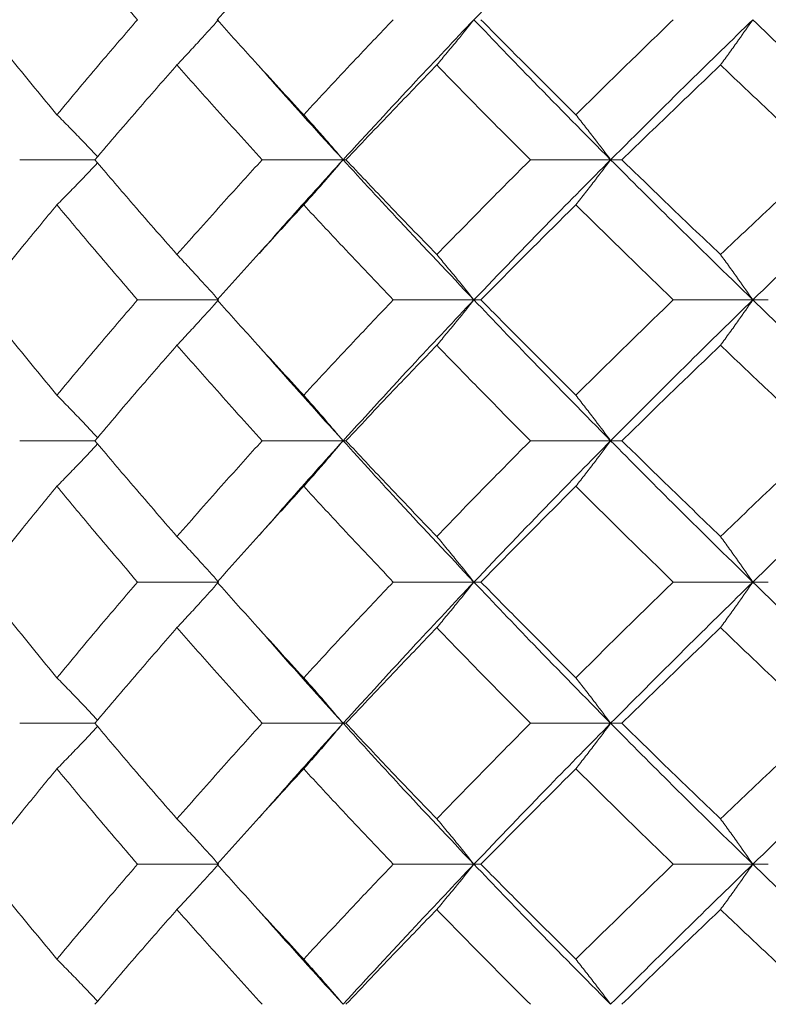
# Model space of a CAD drawing. Header units: inches. Extents: x -3.7 to 22.7, y -9.6 to 17.3.
# Tile 45 of 130: x -1.748 to -1.424, y -0.362 to 0.064. Entities that reach past the tile are written whole.
import ezdxf

# ---------------------------------------------------------------- set-up
doc = ezdxf.new("R2010")
doc.units = ezdxf.units.IN
doc.header["$MEASUREMENT"] = 0

msp = doc.modelspace()

# ---------------------------------------------------------------- linework, layer by layer
at = {"color": 7, "linetype": 'Continuous', "lineweight": 15}
for p, q in [((-1.7151, 0.00368), (-1.74761, 0.00368)), ((-1.60776, 0.00368), (-1.64279, 0.00368)), ((-1.60776, 0.00368), (-1.60654, 0.00368)), ((-1.49209, 0.00368), (-1.52681, 0.00368)), ((-1.49209, 0.00368), (-1.48722, 0.00368)), ((-1.6444, -0.03717), (-1.64443, -0.03717)), ((-1.66162, -0.05694), (-1.69667, -0.05694)), ((-1.55119, -0.05694), (-1.58612, -0.05694)), ((-1.55119, -0.05694), (-1.54815, -0.05694)), ((-1.4306, -0.05694), (-1.46502, -0.05694)), ((-1.4306, -0.05694), (-1.42392, -0.05694)), ((-1.7151, -0.11789), (-1.74761, -0.11789)), ((-1.60776, -0.11789), (-1.64279, -0.11789)), ((-1.60776, -0.11789), (-1.60654, -0.11789)), ((-1.49209, -0.11789), (-1.52681, -0.11789)), ((-1.49209, -0.11789), (-1.48722, -0.11789)), ((-1.6444, -0.15912), (-1.64443, -0.15912)), ((-1.66162, -0.17902), (-1.69667, -0.17902)), ((-1.55119, -0.17902), (-1.58612, -0.17902)), ((-1.55119, -0.17902), (-1.54815, -0.17902)), ((-1.4306, -0.17902), (-1.46502, -0.17902)), ((-1.4306, -0.17902), (-1.42392, -0.17902)), ((-1.7151, -0.24014), (-1.74761, -0.24014)), ((-1.60776, -0.24014), (-1.64279, -0.24014)), ((-1.60776, -0.24014), (-1.60654, -0.24014)), ((-1.49209, -0.24014), (-1.52681, -0.24014)), ((-1.49209, -0.24014), (-1.48722, -0.24014)), ((-1.6444, -0.28129), (-1.64443, -0.28129)), ((-1.66162, -0.3011), (-1.69667, -0.3011)), ((-1.55119, -0.3011), (-1.58612, -0.3011)), ((-1.55119, -0.3011), (-1.54815, -0.3011)), ((-1.4306, -0.3011), (-1.46502, -0.3011)), ((-1.4306, -0.3011), (-1.42392, -0.3011))]:
    msp.add_line(p, q, dxfattribs=at)
for points, knots in [([(-1.55119, 0.0643), (-1.54033, 0.07566), (-1.52091, 0.09596), (-1.5009, 0.1163), (-1.49209, 0.12526)], [0, 0, 0, 0, 0.55955, 1, 1, 1, 1]), ([(-1.76495, 0.0643), (-1.75881, 0.072), (-1.74782, 0.08574), (-1.7365, 0.09951), (-1.73151, 0.10557)], [0, 0, 0, 0, 0.559665, 1, 1, 1, 1]), ([(-1.69667, 0.0643), (-1.70327, 0.072), (-1.71505, 0.08574), (-1.72648, 0.09951), (-1.73151, 0.10557)], [0, 0, 0, 0, 0.5596645, 1, 1, 1, 1]), ([(-1.66224, 0.0643), (-1.65534, 0.072), (-1.64302, 0.08574), (-1.63038, 0.09951), (-1.62481, 0.10557)], [0, 0, 0, 0, 0.559665, 1, 1, 1, 1]), ([(-1.73151, 0.02319), (-1.73785, 0.03085), (-1.74917, 0.04454), (-1.76013, 0.05826), (-1.76495, 0.0643)], [0, 0, 0, 0, 0.559527, 1, 1, 1, 1]), ([(-1.73151, 0.02319), (-1.7251, 0.03085), (-1.71365, 0.04454), (-1.70186, 0.05826), (-1.69667, 0.0643)], [0, 0, 0, 0, 0.559527, 1, 1, 1, 1]), ([(-1.67961, 0.04471), (-1.67792, 0.04651), (-1.67454, 0.05011), (-1.66853, 0.05662), (-1.66425, 0.06139), (-1.66162, 0.0643)], [0, 0, 0, 0, 0.279356, 0.558712, 1, 1, 1, 1]), ([(-1.62481, 0.02319), (-1.63188, 0.03085), (-1.64452, 0.04454), (-1.65683, 0.05826), (-1.66224, 0.0643)], [0, 0, 0, 0, 0.559527, 1, 1, 1, 1]), ([(-1.62481, 0.02319), (-1.61767, 0.03085), (-1.60492, 0.04454), (-1.59187, 0.05826), (-1.58612, 0.0643)], [0, 0, 0, 0, 0.559527, 1, 1, 1, 1]), ([(-1.60776, 0.00368), (-1.59738, 0.01497), (-1.57882, 0.03514), (-1.55964, 0.05538), (-1.55119, 0.0643)], [0, 0, 0, 0, 0.559248, 1, 1, 1, 1]), ([(-1.56727, 0.04471), (-1.56576, 0.04651), (-1.56274, 0.05011), (-1.55737, 0.05662), (-1.55354, 0.06139), (-1.55119, 0.0643)], [0, 0, 0, 0, 0.279356, 0.5587121, 1, 1, 1, 1]), ([(-1.49209, 0.00368), (-1.50328, 0.01497), (-1.5233, 0.03514), (-1.54266, 0.05538), (-1.55119, 0.0643)], [0, 0, 0, 0, 0.559248, 1, 1, 1, 1]), ([(-1.50714, 0.02319), (-1.51487, 0.03085), (-1.52869, 0.04454), (-1.5422, 0.05826), (-1.54815, 0.0643)], [0, 0, 0, 0, 0.559527, 1, 1, 1, 1]), ([(-1.50714, 0.02319), (-1.49935, 0.03085), (-1.48543, 0.04454), (-1.47126, 0.05826), (-1.46502, 0.0643)], [0, 0, 0, 0, 0.5595273, 1, 1, 1, 1]), ([(-1.49209, 0.00368), (-1.48077, 0.01497), (-1.46053, 0.03514), (-1.43976, 0.05538), (-1.4306, 0.0643)], [0, 0, 0, 0, 0.559248, 1, 1, 1, 1]), ([(-1.44459, 0.04471), (-1.44327, 0.04651), (-1.44065, 0.05011), (-1.43598, 0.05662), (-1.43264, 0.06139), (-1.4306, 0.0643)], [0, 0, 0, 0, 0.279356, 0.558712, 1, 1, 1, 1]), ([(-1.3669, 0.00368), (-1.37893, 0.01497), (-1.40044, 0.03514), (-1.42137, 0.05538), (-1.4306, 0.0643)], [0, 0, 0, 0, 0.559248, 1, 1, 1, 1]), ([(-1.7151, 0.00368), (-1.70856, 0.01132), (-1.69689, 0.02498), (-1.68489, 0.03867), (-1.67961, 0.04471)], [0, 0, 0, 0, 0.559462, 1, 1, 1, 1]), ([(-1.64279, 0.00368), (-1.64975, 0.01132), (-1.66219, 0.02498), (-1.67428, 0.03867), (-1.67961, 0.04471)], [0, 0, 0, 0, 0.559462, 1, 1, 1, 1]), ([(-1.60776, 0.00368), (-1.61803, 0.01496), (-1.63031, 0.02844), (-1.64209, 0.04196), (-1.64402, 0.04416)], [0, 0, 0, 0, 0.8369749, 1, 1, 1, 1]), ([(-1.60654, 0.00368), (-1.5993, 0.01132), (-1.58634, 0.02498), (-1.5731, 0.03867), (-1.56727, 0.04471)], [0, 0, 0, 0, 0.559462, 1, 1, 1, 1]), ([(-1.52681, 0.00368), (-1.53444, 0.01132), (-1.54807, 0.02498), (-1.5614, 0.03867), (-1.56727, 0.04471)], [0, 0, 0, 0, 0.559462, 1, 1, 1, 1]), ([(-1.48722, 0.00368), (-1.47934, 0.01132), (-1.46524, 0.02498), (-1.4509, 0.03867), (-1.44459, 0.04471)], [0, 0, 0, 0, 0.559462, 1, 1, 1, 1]), ([(-1.40092, 0.00368), (-1.40914, 0.01132), (-1.42382, 0.02498), (-1.43824, 0.03867), (-1.44459, 0.04471)], [0, 0, 0, 0, 0.559462, 1, 1, 1, 1]), ([(-1.73151, 0.02319), (-1.72974, 0.02139), (-1.72619, 0.0178), (-1.72032, 0.01176), (-1.71625, 0.00748), (-1.71393, 0.00504)], [0, 0, 0, 0, 0.3005735, 0.6011471, 1, 1, 1, 1]), ([(-1.62481, 0.02319), (-1.62321, 0.02139), (-1.62, 0.0178), (-1.61431, 0.01131), (-1.61024, 0.00658), (-1.60776, 0.00368)], [0, 0, 0, 0, 0.279852, 0.559705, 1, 1, 1, 1]), ([(-1.50714, 0.02319), (-1.50573, 0.02139), (-1.5029, 0.0178), (-1.49787, 0.01131), (-1.49428, 0.00658), (-1.49209, 0.00368)], [0, 0, 0, 0, 0.279852, 0.559705, 1, 1, 1, 1]), ([(-1.73151, -0.01582), (-1.72974, -0.01403), (-1.72619, -0.01043), (-1.72032, -0.0044), (-1.71625, -0.00012), (-1.71393, 0.00232)], [0, 0, 0, 0, 0.300595, 0.601189, 1, 1, 1, 1]), ([(-1.67961, -0.03734), (-1.68633, -0.02967), (-1.69831, -0.01598), (-1.70997, -0.00232), (-1.7151, 0.00368)], [0, 0, 0, 0, 0.5605414, 1, 1, 1, 1]), ([(-1.67961, -0.03734), (-1.67282, -0.02967), (-1.66072, -0.01598), (-1.64827, -0.00232), (-1.64279, 0.00368)], [0, 0, 0, 0, 0.560541, 1, 1, 1, 1]), ([(-1.64397, -0.03682), (-1.63992, -0.03218), (-1.62812, -0.01866), (-1.61583, -0.00518), (-1.60776, 0.00368)], [0, 0, 0, 0, 0.3428552, 1, 1, 1, 1]), ([(-1.62481, -0.01582), (-1.62321, -0.01403), (-1.62, -0.01043), (-1.61431, -0.00395), (-1.61024, 0.00079), (-1.60776, 0.00368)], [0, 0, 0, 0, 0.279852, 0.559705, 1, 1, 1, 1]), ([(-1.55119, -0.05694), (-1.56193, -0.04559), (-1.58108, -0.02535), (-1.59962, -0.00518), (-1.60776, 0.00368)], [0, 0, 0, 0, 0.560759, 1, 1, 1, 1]), ([(-1.56727, -0.03734), (-1.57469, -0.02967), (-1.58791, -0.01598), (-1.60086, -0.00232), (-1.60654, 0.00368)], [0, 0, 0, 0, 0.560541, 1, 1, 1, 1]), ([(-1.56727, -0.03734), (-1.55979, -0.02967), (-1.54645, -0.01598), (-1.53281, -0.00232), (-1.52681, 0.00368)], [0, 0, 0, 0, 0.560541, 1, 1, 1, 1]), ([(-1.55119, -0.05694), (-1.54032, -0.04559), (-1.52093, -0.02535), (-1.50089, -0.00518), (-1.49209, 0.00368)], [0, 0, 0, 0, 0.560759, 1, 1, 1, 1]), ([(-1.50714, -0.01582), (-1.50573, -0.01403), (-1.5029, -0.01043), (-1.49787, -0.00395), (-1.49428, 0.00079), (-1.49209, 0.00368)], [0, 0, 0, 0, 0.279852, 0.559705, 1, 1, 1, 1]), ([(-1.4306, -0.05694), (-1.44224, -0.04559), (-1.46299, -0.02535), (-1.48321, -0.00518), (-1.49209, 0.00368)], [0, 0, 0, 0, 0.560759, 1, 1, 1, 1]), ([(-1.44459, -0.03734), (-1.45262, -0.02967), (-1.46695, -0.01598), (-1.48103, -0.00232), (-1.48722, 0.00368)], [0, 0, 0, 0, 0.560541, 1, 1, 1, 1]), ([(-1.44459, -0.03734), (-1.4365, -0.02967), (-1.42208, -0.01598), (-1.40738, -0.00232), (-1.40092, 0.00368)], [0, 0, 0, 0, 0.560541, 1, 1, 1, 1]), ([(-1.4306, -0.05694), (-1.41885, -0.04559), (-1.39789, -0.02535), (-1.37636, -0.00518), (-1.3669, 0.00368)], [0, 0, 0, 0, 0.560759, 1, 1, 1, 1]), ([(-1.76495, -0.05694), (-1.7588, -0.04925), (-1.74783, -0.03553), (-1.73649, -0.02184), (-1.73151, -0.01582)], [0, 0, 0, 0, 0.5604762, 1, 1, 1, 1]), ([(-1.69667, -0.05694), (-1.70327, -0.04925), (-1.71504, -0.03553), (-1.72648, -0.02184), (-1.73151, -0.01582)], [0, 0, 0, 0, 0.5604762, 1, 1, 1, 1]), ([(-1.66224, -0.05694), (-1.65534, -0.04925), (-1.64303, -0.03553), (-1.63037, -0.02184), (-1.62481, -0.01582)], [0, 0, 0, 0, 0.5604762, 1, 1, 1, 1]), ([(-1.58612, -0.05694), (-1.59343, -0.04925), (-1.60647, -0.03553), (-1.61921, -0.02184), (-1.62481, -0.01582)], [0, 0, 0, 0, 0.5604762, 1, 1, 1, 1]), ([(-1.54815, -0.05694), (-1.54057, -0.04925), (-1.52704, -0.03553), (-1.51322, -0.02184), (-1.50714, -0.01582)], [0, 0, 0, 0, 0.560476, 1, 1, 1, 1]), ([(-1.46502, -0.05694), (-1.47296, -0.04925), (-1.48712, -0.03553), (-1.50103, -0.02184), (-1.50714, -0.01582)], [0, 0, 0, 0, 0.560476, 1, 1, 1, 1]), ([(-1.67961, -0.03734), (-1.67792, -0.03914), (-1.67454, -0.04274), (-1.66853, -0.04926), (-1.66425, -0.05402), (-1.66162, -0.05694)], [0, 0, 0, 0, 0.279356, 0.5587121, 1, 1, 1, 1]), ([(-1.56727, -0.03734), (-1.56576, -0.03914), (-1.56274, -0.04274), (-1.55737, -0.04926), (-1.55354, -0.05402), (-1.55119, -0.05694)], [0, 0, 0, 0, 0.279356, 0.5587121, 1, 1, 1, 1]), ([(-1.44459, -0.03734), (-1.44327, -0.03914), (-1.44065, -0.04274), (-1.43598, -0.04926), (-1.43264, -0.05402), (-1.4306, -0.05694)], [0, 0, 0, 0, 0.279356, 0.558712, 1, 1, 1, 1]), ([(-1.73151, -0.09821), (-1.73785, -0.09049), (-1.74916, -0.07673), (-1.76013, -0.06298), (-1.76495, -0.05694)], [0, 0, 0, 0, 0.560339, 1, 1, 1, 1]), ([(-1.73151, -0.09821), (-1.7251, -0.09049), (-1.71366, -0.07673), (-1.70186, -0.06298), (-1.69667, -0.05694)], [0, 0, 0, 0, 0.560339, 1, 1, 1, 1]), ([(-1.67961, -0.07657), (-1.67792, -0.07477), (-1.67455, -0.07116), (-1.66854, -0.06463), (-1.66425, -0.05986), (-1.66162, -0.05694)], [0, 0, 0, 0, 0.279168, 0.558336, 1, 1, 1, 1]), ([(-1.62481, -0.09821), (-1.63189, -0.09049), (-1.64451, -0.07673), (-1.65683, -0.06298), (-1.66224, -0.05694)], [0, 0, 0, 0, 0.560339, 1, 1, 1, 1]), ([(-1.62481, -0.09821), (-1.61767, -0.09049), (-1.60493, -0.07673), (-1.59186, -0.06298), (-1.58612, -0.05694)], [0, 0, 0, 0, 0.560339, 1, 1, 1, 1]), ([(-1.60776, -0.11789), (-1.59737, -0.1065), (-1.57884, -0.08616), (-1.55964, -0.06586), (-1.55119, -0.05694)], [0, 0, 0, 0, 0.560458, 1, 1, 1, 1]), ([(-1.56727, -0.07657), (-1.56576, -0.07477), (-1.56275, -0.07116), (-1.55738, -0.06463), (-1.55354, -0.05986), (-1.55119, -0.05694)], [0, 0, 0, 0, 0.2791678, 0.5583356, 1, 1, 1, 1]), ([(-1.49209, -0.11789), (-1.50329, -0.1065), (-1.52328, -0.08616), (-1.54267, -0.06586), (-1.55119, -0.05694)], [0, 0, 0, 0, 0.560458, 1, 1, 1, 1]), ([(-1.50714, -0.09821), (-1.51487, -0.09049), (-1.52867, -0.07673), (-1.5422, -0.06298), (-1.54815, -0.05694)], [0, 0, 0, 0, 0.560339, 1, 1, 1, 1]), ([(-1.50714, -0.09821), (-1.49935, -0.09049), (-1.48544, -0.07673), (-1.47126, -0.06298), (-1.46502, -0.05694)], [0, 0, 0, 0, 0.560339, 1, 1, 1, 1]), ([(-1.49209, -0.11789), (-1.48076, -0.1065), (-1.46055, -0.08616), (-1.43975, -0.06586), (-1.4306, -0.05694)], [0, 0, 0, 0, 0.5604576, 1, 1, 1, 1]), ([(-1.44459, -0.07657), (-1.44328, -0.07477), (-1.44065, -0.07116), (-1.43598, -0.06463), (-1.43265, -0.05986), (-1.4306, -0.05694)], [0, 0, 0, 0, 0.279168, 0.558336, 1, 1, 1, 1]), ([(-1.3669, -0.11789), (-1.37894, -0.1065), (-1.40041, -0.08616), (-1.42138, -0.06586), (-1.4306, -0.05694)], [0, 0, 0, 0, 0.5604576, 1, 1, 1, 1]), ([(-1.7151, -0.11789), (-1.70856, -0.11017), (-1.6969, -0.09639), (-1.68489, -0.08262), (-1.67961, -0.07657)], [0, 0, 0, 0, 0.560274, 1, 1, 1, 1]), ([(-1.64279, -0.11789), (-1.64975, -0.11017), (-1.66218, -0.09639), (-1.67429, -0.08262), (-1.67961, -0.07657)], [0, 0, 0, 0, 0.560274, 1, 1, 1, 1]), ([(-1.60654, -0.11789), (-1.59929, -0.11017), (-1.58635, -0.09639), (-1.5731, -0.08262), (-1.56727, -0.07657)], [0, 0, 0, 0, 0.560274, 1, 1, 1, 1]), ([(-1.52681, -0.11789), (-1.53444, -0.11017), (-1.54806, -0.09639), (-1.5614, -0.08262), (-1.56727, -0.07657)], [0, 0, 0, 0, 0.5602736, 1, 1, 1, 1]), ([(-1.48722, -0.11789), (-1.47933, -0.11017), (-1.46525, -0.09639), (-1.4509, -0.08262), (-1.44459, -0.07657)], [0, 0, 0, 0, 0.560274, 1, 1, 1, 1]), ([(-1.40092, -0.11789), (-1.40914, -0.11017), (-1.42381, -0.09639), (-1.43824, -0.08262), (-1.44459, -0.07657)], [0, 0, 0, 0, 0.560274, 1, 1, 1, 1]), ([(-1.60776, -0.11789), (-1.61803, -0.10649), (-1.63029, -0.0929), (-1.64211, -0.07932), (-1.64402, -0.07713)], [0, 0, 0, 0, 0.838283, 1, 1, 1, 1]), ([(-1.73151, -0.09821), (-1.72974, -0.10001), (-1.7262, -0.10363), (-1.72033, -0.10972), (-1.71626, -0.11405), (-1.71393, -0.11653)], [0, 0, 0, 0, 0.299514, 0.599028, 1, 1, 1, 1]), ([(-1.62481, -0.09821), (-1.62321, -0.10001), (-1.62002, -0.10362), (-1.61432, -0.11017), (-1.61025, -0.11496), (-1.60776, -0.11789)], [0, 0, 0, 0, 0.27887, 0.557739, 1, 1, 1, 1]), ([(-1.50714, -0.09821), (-1.50573, -0.10001), (-1.50291, -0.10362), (-1.49788, -0.11017), (-1.49429, -0.11496), (-1.49209, -0.11789)], [0, 0, 0, 0, 0.27887, 0.557739, 1, 1, 1, 1]), ([(-1.73151, -0.1376), (-1.72974, -0.13579), (-1.72621, -0.13218), (-1.72034, -0.12608), (-1.71626, -0.12175), (-1.71393, -0.11927)], [0, 0, 0, 0, 0.299439, 0.598878, 1, 1, 1, 1]), ([(-1.67961, -0.1593), (-1.68632, -0.15156), (-1.69831, -0.13776), (-1.70997, -0.12396), (-1.7151, -0.11789)], [0, 0, 0, 0, 0.560136, 1, 1, 1, 1]), ([(-1.67961, -0.1593), (-1.67282, -0.15156), (-1.66071, -0.13776), (-1.64827, -0.12396), (-1.64279, -0.11789)], [0, 0, 0, 0, 0.560136, 1, 1, 1, 1]), ([(-1.64397, -0.15876), (-1.63993, -0.1541), (-1.62812, -0.14047), (-1.61583, -0.12685), (-1.60776, -0.11789)], [0, 0, 0, 0, 0.342184, 1, 1, 1, 1]), ([(-1.62481, -0.1376), (-1.62321, -0.13579), (-1.62002, -0.13218), (-1.61432, -0.12563), (-1.61025, -0.12083), (-1.60776, -0.11789)], [0, 0, 0, 0, 0.278775, 0.557551, 1, 1, 1, 1]), ([(-1.55119, -0.17902), (-1.56193, -0.1676), (-1.58109, -0.14722), (-1.59961, -0.12685), (-1.60776, -0.11789)], [0, 0, 0, 0, 0.560155, 1, 1, 1, 1]), ([(-1.56727, -0.1593), (-1.57468, -0.15156), (-1.58792, -0.13776), (-1.60085, -0.12396), (-1.60654, -0.11789)], [0, 0, 0, 0, 0.560136, 1, 1, 1, 1]), ([(-1.56727, -0.1593), (-1.55979, -0.15156), (-1.54645, -0.13776), (-1.53281, -0.12396), (-1.52681, -0.11789)], [0, 0, 0, 0, 0.560136, 1, 1, 1, 1]), ([(-1.55119, -0.17902), (-1.54032, -0.1676), (-1.52092, -0.14722), (-1.5009, -0.12685), (-1.49209, -0.11789)], [0, 0, 0, 0, 0.560155, 1, 1, 1, 1]), ([(-1.50714, -0.1376), (-1.50573, -0.13579), (-1.50291, -0.13218), (-1.49788, -0.12563), (-1.49429, -0.12083), (-1.49209, -0.11789)], [0, 0, 0, 0, 0.278775, 0.557551, 1, 1, 1, 1]), ([(-1.4306, -0.17902), (-1.44223, -0.1676), (-1.463, -0.14722), (-1.4832, -0.12685), (-1.49209, -0.11789)], [0, 0, 0, 0, 0.560155, 1, 1, 1, 1]), ([(-1.44459, -0.1593), (-1.45262, -0.15156), (-1.46695, -0.13776), (-1.48103, -0.12396), (-1.48722, -0.11789)], [0, 0, 0, 0, 0.560136, 1, 1, 1, 1]), ([(-1.44459, -0.1593), (-1.4365, -0.15156), (-1.42207, -0.13776), (-1.40738, -0.12396), (-1.40092, -0.11789)], [0, 0, 0, 0, 0.560136, 1, 1, 1, 1]), ([(-1.4306, -0.17902), (-1.41885, -0.1676), (-1.39788, -0.14722), (-1.37636, -0.12685), (-1.3669, -0.11789)], [0, 0, 0, 0, 0.560155, 1, 1, 1, 1]), ([(-1.76495, -0.17902), (-1.75881, -0.17128), (-1.74783, -0.15748), (-1.7365, -0.14367), (-1.73151, -0.1376)], [0, 0, 0, 0, 0.560071, 1, 1, 1, 1]), ([(-1.69667, -0.17902), (-1.70327, -0.17128), (-1.71504, -0.15748), (-1.72648, -0.14367), (-1.73151, -0.1376)], [0, 0, 0, 0, 0.560071, 1, 1, 1, 1]), ([(-1.66224, -0.17902), (-1.65534, -0.17128), (-1.64302, -0.15748), (-1.63038, -0.14367), (-1.62481, -0.1376)], [0, 0, 0, 0, 0.560071, 1, 1, 1, 1]), ([(-1.58612, -0.17902), (-1.59343, -0.17128), (-1.60647, -0.15748), (-1.61921, -0.14367), (-1.62481, -0.1376)], [0, 0, 0, 0, 0.560071, 1, 1, 1, 1]), ([(-1.54815, -0.17902), (-1.54057, -0.17128), (-1.52704, -0.15748), (-1.51322, -0.14367), (-1.50714, -0.1376)], [0, 0, 0, 0, 0.560071, 1, 1, 1, 1]), ([(-1.46502, -0.17902), (-1.47295, -0.17128), (-1.48712, -0.15748), (-1.50103, -0.14367), (-1.50714, -0.1376)], [0, 0, 0, 0, 0.560071, 1, 1, 1, 1]), ([(-1.67961, -0.1593), (-1.67792, -0.1611), (-1.67455, -0.16472), (-1.66855, -0.17128), (-1.66425, -0.17607), (-1.66162, -0.17902)], [0, 0, 0, 0, 0.278676, 0.557352, 1, 1, 1, 1]), ([(-1.56727, -0.1593), (-1.56576, -0.1611), (-1.56275, -0.16472), (-1.55739, -0.17128), (-1.55355, -0.17607), (-1.55119, -0.17902)], [0, 0, 0, 0, 0.278676, 0.5573521, 1, 1, 1, 1]), ([(-1.44459, -0.1593), (-1.44328, -0.1611), (-1.44066, -0.16472), (-1.43599, -0.17128), (-1.43265, -0.17607), (-1.4306, -0.17902)], [0, 0, 0, 0, 0.278676, 0.557352, 1, 1, 1, 1]), ([(-1.73151, -0.22044), (-1.73785, -0.21271), (-1.74917, -0.1989), (-1.76013, -0.18509), (-1.76495, -0.17902)], [0, 0, 0, 0, 0.559933, 1, 1, 1, 1]), ([(-1.73151, -0.22044), (-1.7251, -0.21271), (-1.71365, -0.1989), (-1.70186, -0.18509), (-1.69667, -0.17902)], [0, 0, 0, 0, 0.559933, 1, 1, 1, 1]), ([(-1.67961, -0.19874), (-1.67792, -0.19693), (-1.67455, -0.19332), (-1.66855, -0.18676), (-1.66425, -0.18196), (-1.66162, -0.17902)], [0, 0, 0, 0, 0.278676, 0.557352, 1, 1, 1, 1]), ([(-1.62481, -0.22044), (-1.63189, -0.21271), (-1.64452, -0.1989), (-1.65683, -0.18509), (-1.66224, -0.17902)], [0, 0, 0, 0, 0.559933, 1, 1, 1, 1]), ([(-1.62481, -0.22044), (-1.61767, -0.21271), (-1.60492, -0.1989), (-1.59187, -0.18509), (-1.58612, -0.17902)], [0, 0, 0, 0, 0.559933, 1, 1, 1, 1]), ([(-1.60776, -0.24014), (-1.59737, -0.22874), (-1.57883, -0.20837), (-1.55964, -0.18799), (-1.55119, -0.17902)], [0, 0, 0, 0, 0.559853, 1, 1, 1, 1]), ([(-1.56727, -0.19874), (-1.56576, -0.19693), (-1.56275, -0.19332), (-1.55739, -0.18676), (-1.55355, -0.18196), (-1.55119, -0.17902)], [0, 0, 0, 0, 0.278676, 0.557352, 1, 1, 1, 1]), ([(-1.49209, -0.24014), (-1.50329, -0.22874), (-1.52329, -0.20837), (-1.54266, -0.18799), (-1.55119, -0.17902)], [0, 0, 0, 0, 0.559853, 1, 1, 1, 1]), ([(-1.50714, -0.22044), (-1.51487, -0.21271), (-1.52868, -0.1989), (-1.5422, -0.18509), (-1.54815, -0.17902)], [0, 0, 0, 0, 0.559933, 1, 1, 1, 1]), ([(-1.50714, -0.22044), (-1.49935, -0.21271), (-1.48544, -0.1989), (-1.47126, -0.18509), (-1.46502, -0.17902)], [0, 0, 0, 0, 0.559933, 1, 1, 1, 1]), ([(-1.49209, -0.24014), (-1.48076, -0.22874), (-1.46054, -0.20837), (-1.43975, -0.18799), (-1.4306, -0.17902)], [0, 0, 0, 0, 0.559853, 1, 1, 1, 1]), ([(-1.44459, -0.19874), (-1.44328, -0.19693), (-1.44066, -0.19332), (-1.43599, -0.18676), (-1.43265, -0.18196), (-1.4306, -0.17902)], [0, 0, 0, 0, 0.278676, 0.557352, 1, 1, 1, 1]), ([(-1.3669, -0.24014), (-1.37893, -0.22874), (-1.40043, -0.20837), (-1.42138, -0.18799), (-1.4306, -0.17902)], [0, 0, 0, 0, 0.559853, 1, 1, 1, 1]), ([(-1.7151, -0.24014), (-1.70856, -0.23242), (-1.69689, -0.21862), (-1.68489, -0.20482), (-1.67961, -0.19874)], [0, 0, 0, 0, 0.559868, 1, 1, 1, 1]), ([(-1.64279, -0.24014), (-1.64975, -0.23242), (-1.66218, -0.21862), (-1.67428, -0.20482), (-1.67961, -0.19874)], [0, 0, 0, 0, 0.559868, 1, 1, 1, 1]), ([(-1.60776, -0.24014), (-1.61803, -0.22874), (-1.6303, -0.21512), (-1.6421, -0.2015), (-1.64402, -0.19929)], [0, 0, 0, 0, 0.83761, 1, 1, 1, 1]), ([(-1.60654, -0.24014), (-1.5993, -0.23242), (-1.58635, -0.21862), (-1.5731, -0.20482), (-1.56727, -0.19874)], [0, 0, 0, 0, 0.559868, 1, 1, 1, 1]), ([(-1.52681, -0.24014), (-1.53444, -0.23242), (-1.54807, -0.21862), (-1.5614, -0.20482), (-1.56727, -0.19874)], [0, 0, 0, 0, 0.559868, 1, 1, 1, 1]), ([(-1.48722, -0.24014), (-1.47933, -0.23242), (-1.46525, -0.21862), (-1.4509, -0.20482), (-1.44459, -0.19874)], [0, 0, 0, 0, 0.559868, 1, 1, 1, 1]), ([(-1.40092, -0.24014), (-1.40914, -0.23242), (-1.42382, -0.21862), (-1.43824, -0.20482), (-1.44459, -0.19874)], [0, 0, 0, 0, 0.559868, 1, 1, 1, 1]), ([(-1.73151, -0.22044), (-1.72974, -0.22224), (-1.72621, -0.22586), (-1.72034, -0.23196), (-1.71626, -0.23629), (-1.71393, -0.23877)], [0, 0, 0, 0, 0.2994157, 0.5988314, 1, 1, 1, 1]), ([(-1.62481, -0.22044), (-1.62321, -0.22224), (-1.62002, -0.22586), (-1.61432, -0.23241), (-1.61025, -0.2372), (-1.60776, -0.24014)], [0, 0, 0, 0, 0.278775, 0.557551, 1, 1, 1, 1]), ([(-1.50714, -0.22044), (-1.50573, -0.22224), (-1.50291, -0.22586), (-1.49788, -0.23241), (-1.49429, -0.2372), (-1.49209, -0.24014)], [0, 0, 0, 0, 0.278775, 0.557551, 1, 1, 1, 1]), ([(-1.73151, -0.25983), (-1.72974, -0.25802), (-1.7262, -0.25441), (-1.72034, -0.24832), (-1.71626, -0.24399), (-1.71393, -0.24151)], [0, 0, 0, 0, 0.29954, 0.59908, 1, 1, 1, 1]), ([(-1.67961, -0.28146), (-1.68632, -0.27376), (-1.69832, -0.25999), (-1.70997, -0.24621), (-1.7151, -0.24014)], [0, 0, 0, 0, 0.55973, 1, 1, 1, 1]), ([(-1.67961, -0.28146), (-1.67283, -0.27376), (-1.66071, -0.25999), (-1.64827, -0.24621), (-1.64279, -0.24014)], [0, 0, 0, 0, 0.55973, 1, 1, 1, 1]), ([(-1.64398, -0.28092), (-1.63994, -0.27629), (-1.62811, -0.26271), (-1.61584, -0.2491), (-1.60776, -0.24014)], [0, 0, 0, 0, 0.341488, 1, 1, 1, 1]), ([(-1.62481, -0.25983), (-1.62321, -0.25802), (-1.62002, -0.25441), (-1.61432, -0.24787), (-1.61025, -0.24308), (-1.60776, -0.24014)], [0, 0, 0, 0, 0.2788696, 0.5577393, 1, 1, 1, 1]), ([(-1.55119, -0.3011), (-1.56193, -0.28974), (-1.58111, -0.26944), (-1.59961, -0.2491), (-1.60776, -0.24014)], [0, 0, 0, 0, 0.55955, 1, 1, 1, 1]), ([(-1.56727, -0.28146), (-1.57468, -0.27376), (-1.58792, -0.25999), (-1.60085, -0.24621), (-1.60654, -0.24014)], [0, 0, 0, 0, 0.55973, 1, 1, 1, 1]), ([(-1.56727, -0.28146), (-1.5598, -0.27376), (-1.54644, -0.25999), (-1.53281, -0.24621), (-1.52681, -0.24014)], [0, 0, 0, 0, 0.55973, 1, 1, 1, 1]), ([(-1.55119, -0.3011), (-1.54033, -0.28974), (-1.52091, -0.26944), (-1.5009, -0.2491), (-1.49209, -0.24014)], [0, 0, 0, 0, 0.55955, 1, 1, 1, 1]), ([(-1.50714, -0.25983), (-1.50573, -0.25802), (-1.50291, -0.25441), (-1.49788, -0.24787), (-1.49429, -0.24308), (-1.49209, -0.24014)], [0, 0, 0, 0, 0.27887, 0.557739, 1, 1, 1, 1]), ([(-1.4306, -0.3011), (-1.44223, -0.28974), (-1.46301, -0.26944), (-1.4832, -0.2491), (-1.49209, -0.24014)], [0, 0, 0, 0, 0.55955, 1, 1, 1, 1]), ([(-1.44459, -0.28146), (-1.45262, -0.27376), (-1.46696, -0.25999), (-1.48103, -0.24621), (-1.48722, -0.24014)], [0, 0, 0, 0, 0.55973, 1, 1, 1, 1]), ([(-1.44459, -0.28146), (-1.43651, -0.27376), (-1.42207, -0.25999), (-1.40739, -0.24621), (-1.40092, -0.24014)], [0, 0, 0, 0, 0.55973, 1, 1, 1, 1]), ([(-1.4306, -0.3011), (-1.41886, -0.28974), (-1.39786, -0.26944), (-1.37637, -0.2491), (-1.3669, -0.24014)], [0, 0, 0, 0, 0.55955, 1, 1, 1, 1]), ([(-1.76495, -0.3011), (-1.75881, -0.2934), (-1.74782, -0.27966), (-1.7365, -0.26589), (-1.73151, -0.25983)], [0, 0, 0, 0, 0.559665, 1, 1, 1, 1]), ([(-1.69667, -0.3011), (-1.70327, -0.2934), (-1.71505, -0.27966), (-1.72648, -0.26589), (-1.73151, -0.25983)], [0, 0, 0, 0, 0.5596645, 1, 1, 1, 1]), ([(-1.66224, -0.3011), (-1.65534, -0.2934), (-1.64302, -0.27966), (-1.63038, -0.26589), (-1.62481, -0.25983)], [0, 0, 0, 0, 0.559665, 1, 1, 1, 1]), ([(-1.58612, -0.3011), (-1.59342, -0.2934), (-1.60648, -0.27966), (-1.61921, -0.26589), (-1.62481, -0.25983)], [0, 0, 0, 0, 0.559665, 1, 1, 1, 1]), ([(-1.54815, -0.3011), (-1.54057, -0.2934), (-1.52703, -0.27966), (-1.51322, -0.26589), (-1.50714, -0.25983)], [0, 0, 0, 0, 0.559665, 1, 1, 1, 1]), ([(-1.46502, -0.3011), (-1.47295, -0.2934), (-1.48713, -0.27966), (-1.50102, -0.26589), (-1.50714, -0.25983)], [0, 0, 0, 0, 0.559665, 1, 1, 1, 1]), ([(-1.67961, -0.28146), (-1.67792, -0.28327), (-1.67455, -0.28688), (-1.66854, -0.2934), (-1.66425, -0.29817), (-1.66162, -0.3011)], [0, 0, 0, 0, 0.2791678, 0.5583356, 1, 1, 1, 1]), ([(-1.56727, -0.28146), (-1.56576, -0.28327), (-1.56275, -0.28688), (-1.55738, -0.2934), (-1.55354, -0.29817), (-1.55119, -0.3011)], [0, 0, 0, 0, 0.279168, 0.558336, 1, 1, 1, 1]), ([(-1.44459, -0.28146), (-1.44328, -0.28327), (-1.44065, -0.28688), (-1.43598, -0.2934), (-1.43265, -0.29817), (-1.4306, -0.3011)], [0, 0, 0, 0, 0.279168, 0.558336, 1, 1, 1, 1]), ([(-1.73151, -0.34221), (-1.73785, -0.33455), (-1.74917, -0.32086), (-1.76013, -0.30714), (-1.76495, -0.3011)], [0, 0, 0, 0, 0.559527, 1, 1, 1, 1]), ([(-1.73151, -0.34221), (-1.7251, -0.33455), (-1.71365, -0.32086), (-1.70186, -0.30714), (-1.69667, -0.3011)], [0, 0, 0, 0, 0.559527, 1, 1, 1, 1]), ([(-1.67961, -0.32069), (-1.67792, -0.31889), (-1.67454, -0.31529), (-1.66853, -0.30878), (-1.66425, -0.30401), (-1.66162, -0.3011)], [0, 0, 0, 0, 0.279356, 0.558712, 1, 1, 1, 1]), ([(-1.62481, -0.34221), (-1.63188, -0.33455), (-1.64452, -0.32086), (-1.65683, -0.30714), (-1.66224, -0.3011)], [0, 0, 0, 0, 0.559527, 1, 1, 1, 1]), ([(-1.62481, -0.34221), (-1.61767, -0.33455), (-1.60492, -0.32086), (-1.59187, -0.30714), (-1.58612, -0.3011)], [0, 0, 0, 0, 0.559527, 1, 1, 1, 1]), ([(-1.60776, -0.36172), (-1.59738, -0.35043), (-1.57882, -0.33026), (-1.55964, -0.31002), (-1.55119, -0.3011)], [0, 0, 0, 0, 0.559248, 1, 1, 1, 1]), ([(-1.56727, -0.32069), (-1.56576, -0.31889), (-1.56274, -0.31529), (-1.55737, -0.30878), (-1.55354, -0.30401), (-1.55119, -0.3011)], [0, 0, 0, 0, 0.279356, 0.5587121, 1, 1, 1, 1]), ([(-1.49209, -0.36172), (-1.50328, -0.35043), (-1.5233, -0.33026), (-1.54266, -0.31002), (-1.55119, -0.3011)], [0, 0, 0, 0, 0.559248, 1, 1, 1, 1]), ([(-1.50714, -0.34221), (-1.51487, -0.33455), (-1.52869, -0.32086), (-1.5422, -0.30714), (-1.54815, -0.3011)], [0, 0, 0, 0, 0.559527, 1, 1, 1, 1]), ([(-1.50714, -0.34221), (-1.49935, -0.33455), (-1.48543, -0.32086), (-1.47126, -0.30714), (-1.46502, -0.3011)], [0, 0, 0, 0, 0.5595273, 1, 1, 1, 1]), ([(-1.49209, -0.36172), (-1.48077, -0.35043), (-1.46053, -0.33026), (-1.43976, -0.31002), (-1.4306, -0.3011)], [0, 0, 0, 0, 0.559248, 1, 1, 1, 1]), ([(-1.44459, -0.32069), (-1.44327, -0.31889), (-1.44065, -0.31529), (-1.43598, -0.30878), (-1.43264, -0.30401), (-1.4306, -0.3011)], [0, 0, 0, 0, 0.279356, 0.558712, 1, 1, 1, 1]), ([(-1.3669, -0.36172), (-1.37893, -0.35043), (-1.40044, -0.33026), (-1.42137, -0.31002), (-1.4306, -0.3011)], [0, 0, 0, 0, 0.559248, 1, 1, 1, 1]), ([(-1.7151, -0.36172), (-1.70856, -0.35408), (-1.69689, -0.34042), (-1.68489, -0.32673), (-1.67961, -0.32069)], [0, 0, 0, 0, 0.559462, 1, 1, 1, 1]), ([(-1.64279, -0.36172), (-1.64975, -0.35408), (-1.66219, -0.34042), (-1.67428, -0.32673), (-1.67961, -0.32069)], [0, 0, 0, 0, 0.559462, 1, 1, 1, 1]), ([(-1.60776, -0.36172), (-1.61803, -0.35044), (-1.6303, -0.33697), (-1.64208, -0.32345), (-1.644, -0.32125)], [0, 0, 0, 0, 0.837353, 1, 1, 1, 1]), ([(-1.60654, -0.36172), (-1.5993, -0.35408), (-1.58634, -0.34042), (-1.5731, -0.32673), (-1.56727, -0.32069)], [0, 0, 0, 0, 0.559462, 1, 1, 1, 1]), ([(-1.52681, -0.36172), (-1.53444, -0.35408), (-1.54807, -0.34042), (-1.5614, -0.32673), (-1.56727, -0.32069)], [0, 0, 0, 0, 0.559462, 1, 1, 1, 1]), ([(-1.48722, -0.36172), (-1.47934, -0.35408), (-1.46524, -0.34042), (-1.4509, -0.32673), (-1.44459, -0.32069)], [0, 0, 0, 0, 0.559462, 1, 1, 1, 1]), ([(-1.40092, -0.36172), (-1.40914, -0.35408), (-1.42382, -0.34042), (-1.43824, -0.32673), (-1.44459, -0.32069)], [0, 0, 0, 0, 0.559462, 1, 1, 1, 1]), ([(-1.73151, -0.34221), (-1.72974, -0.34401), (-1.72619, -0.3476), (-1.72032, -0.35364), (-1.71625, -0.35792), (-1.71393, -0.36036)], [0, 0, 0, 0, 0.300574, 0.601147, 1, 1, 1, 1]), ([(-1.62481, -0.34221), (-1.62321, -0.34401), (-1.62, -0.3476), (-1.61431, -0.35409), (-1.61024, -0.35882), (-1.60776, -0.36172)], [0, 0, 0, 0, 0.279852, 0.559705, 1, 1, 1, 1]), ([(-1.50714, -0.34221), (-1.50573, -0.34401), (-1.5029, -0.3476), (-1.49787, -0.35409), (-1.49428, -0.35882), (-1.49209, -0.36172)], [0, 0, 0, 0, 0.2798524, 0.5597049, 1, 1, 1, 1])]:
    msp.add_open_spline(points, degree=3, knots=knots, dxfattribs=at)

doc.saveas('drawing.dxf')
